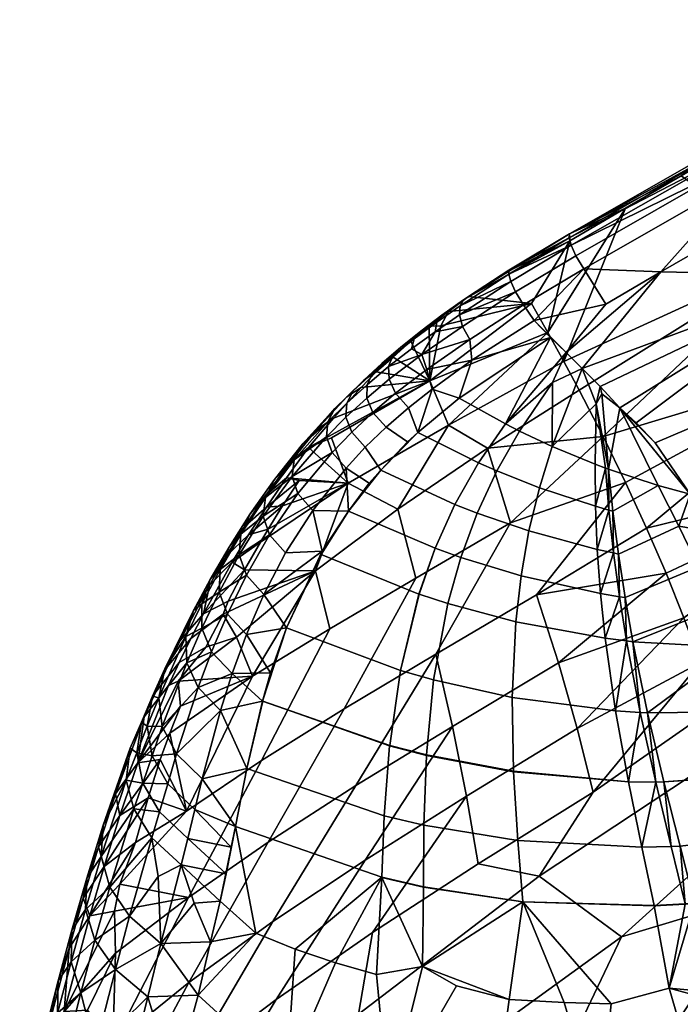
# Model space of a CAD drawing. Header units: millimetres. Extents: x -226.5 to -168.1, y -40.5 to 18.
# Tile 254 of 256: x -219.7 to -216.4, y 9.4 to 14.3. Entities that reach past the tile are written whole.
import ezdxf

# ---------------------------------------------------------------- set-up
doc = ezdxf.new("R2010")
doc.units = ezdxf.units.MM
doc.header["$MEASUREMENT"] = 0
doc.layers.add('operak', color=7, linetype='Continuous', true_color=0x000000)

msp = doc.modelspace()

# ---------------------------------------------------------------- meshes
at = {"layer": 'operak'}
mesh = msp.add_polyface(dxfattribs=at)
corners = [(-216.0462, 13.7335, 78.3847), (-215.8336, 13.1258, 76.1664), (-216.1209, 13.6877, 78.3719), (-215.5455, 14.0344, 78.4835), (-215.4362, 13.7737, 77.5296), (-215.1498, 13.9235, 77.5288), (-214.9713, 14.2977, 78.3734), (-216.121, 13.6877, 78.3719), (-214.9868, 13.5774, 76.1579), (-215.2705, 13.4295, 76.1606), (-214.862, 14.0706, 77.528), (-214.9944, 14.2951, 78.6744), (-214.9944, 14.2951, 78.6744), (-214.994, 14.3161, 78.5873), (-215.5089, 14.0311, 78.6752), (-215.4541, 14.0802, 78.5878), (-215.4581, 14.0147, 78.7463), (-214.9847, 14.2566, 78.747), (-215.4636, 13.947, 78.8031), (-214.9629, 14.2025, 78.8039), (-215.4059, 13.8922, 78.8428), (-214.927, 14.1352, 78.844), (-216.061, 13.6906, 78.7478), (-216.0382, 13.6373, 78.8041), (-216.0003, 13.5707, 78.8436), (-216.1371, 13.6487, 78.7479), (-216.1142, 13.5954, 78.8041), (-216.0762, 13.5289, 78.8436), (-216.147, 13.6866, 78.6757), (-216.1061, 13.7296, 78.5883), (-216.1371, 13.6487, 78.7479), (-216.1142, 13.5954, 78.8041), (-216.0762, 13.5289, 78.8436), (-214.9713, 14.2977, 78.3734), (-214.9713, 14.2977, 78.3734), (-215.2745, 14.1685, 78.4777), (-215.5455, 14.0344, 78.4835), (-216.0493, 13.7368, 78.4013), (-216.0462, 13.7335, 78.3847), (-216.1209, 13.6877, 78.3719), (-216.121, 13.6877, 78.3719), (-216.4046, 13.5283, 78.3717), (-214.994, 14.3161, 78.5873), (-216.9687, 13.2364, 78.5895), (-216.9597, 13.179, 78.7487), (-215.1582, 13.9028, 78.8675), (-215.4454, 13.7528, 78.8672), (-215.3781, 13.6729, 78.8705), (-214.927, 14.1352, 78.844), (-214.8046, 13.9701, 78.8712), (-215.8907, 13.4284, 78.8706), (-215.6707, 13.5177, 78.8702), (-215.092, 13.8229, 78.8708)]
mesh.append_faces([[corners[k] for k in face] for face in [(0, 1, 2, 2), (0, 3, 4, 4), (5, 4, 3, 6), (4, 1, 0, 0), (1, 7, 2, 2), (4, 5, 8, 9), (6, 10, 5, 5), (11, 12, 13, 13), (14, 11, 15, 15), (16, 17, 14, 14), (18, 19, 16, 16), (20, 21, 19, 19), (22, 16, 14, 14), (23, 18, 22, 22), (24, 20, 18, 18), (25, 22, 14, 14), (23, 22, 25, 26), (23, 26, 27, 24), (28, 14, 29, 29), (30, 25, 28, 28), (31, 26, 25, 25), (32, 27, 26, 26), (33, 34, 35, 35), (34, 36, 35, 35), (37, 38, 39, 39), (37, 39, 40, 40), (41, 29, 37, 37), (40, 41, 37, 37), (38, 37, 36, 36), (35, 42, 33, 33), (35, 13, 42, 42), (36, 29, 15, 15), (15, 13, 35, 35), (36, 37, 29, 29), (41, 43, 29, 29), (30, 44, 31, 31), (45, 21, 20, 20), (24, 46, 20, 20), (45, 46, 47, 47), (48, 21, 45, 45), (49, 48, 45, 45), (46, 24, 50, 50), (51, 47, 46, 46), (50, 51, 46, 46), (12, 42, 13, 13), (11, 13, 15, 15), (17, 11, 14, 14), (19, 17, 16, 16), (20, 19, 18, 18), (14, 15, 29, 29), (18, 16, 22, 22), (24, 18, 23, 23), (25, 14, 28, 28), (31, 25, 30, 30), (32, 26, 31, 31), (36, 15, 35, 35), (43, 28, 29, 29), (46, 45, 20, 20), (45, 47, 52, 52)]])
mesh = msp.add_polyface(dxfattribs=at)
corners = [(-215.6411, 13.0266, 78.8296), (-215.3484, 12.6892, 78.744), (-214.5235, 13.6073, 78.8359), (-216.2978, 11.8823, 78.6556), (-216.2105, 11.7269, 78.5823), (-215.0672, 12.3569, 78.6081), (-216.3594, 11.9235, 78.6726), (-216.5363, 12.1825, 78.767), (-216.633, 12.2836, 78.7967), (-216.7144, 12.36, 78.818), (-215.3781, 13.6729, 78.8705), (-215.6707, 13.5177, 78.8702), (-216.2274, 13.2066, 78.8696), (-215.9459, 13.3648, 78.8698), (-215.9459, 13.3648, 78.8698), (-216.813, 12.4664, 78.8383), (-216.9041, 12.5581, 78.853), (-216.813, 12.4664, 78.8383), (-216.5073, 13.0457, 78.8693), (-216.9848, 12.6381, 78.8622), (-216.7855, 12.8821, 78.869), (-215.8336, 13.1258, 76.1664), (-215.2705, 13.4295, 76.1606), (-215.0267, 12.879, 73.7842), (-215.5821, 12.5808, 73.7969), (-215.3674, 12.0502, 71.2868), (-214.8186, 12.3444, 71.2669), (-214.9868, 13.5774, 76.1579), (-214.7468, 13.0241, 73.7781), (-217.0769, 12.7385, 77.2176), (-216.9671, 13.2012, 78.3711), (-216.6867, 13.3661, 78.3714), (-216.9965, 12.5927, 76.6221), (-216.4046, 13.5283, 78.3717), (-216.121, 13.6877, 78.3719), (-216.9189, 12.4478, 76.0145), (-216.7985, 12.214, 75.0006), (-216.6855, 11.9825, 73.9579), (-215.4362, 13.7737, 77.5296), (-216.8335, 12.3801, 78.8249), (-217.0558, 12.1645, 78.7849), (-216.8392, 12.0751, 78.7529), (-216.7876, 12.0559, 78.7449), (-216.772, 12.0502, 78.7425), (-216.5221, 11.9682, 78.7016), (-216.7144, 12.36, 78.818), (-216.8051, 12.4293, 78.8322), (-216.813, 12.4664, 78.8383), (-216.813, 12.4664, 78.8383), (-216.9041, 12.5581, 78.853), (-216.3594, 11.9235, 78.6726), (-216.5363, 12.1825, 78.767), (-216.633, 12.2836, 78.7967), (-216.6867, 13.3661, 78.3714), (-216.9687, 13.2364, 78.5895), (-216.4046, 13.5283, 78.3717), (-216.9671, 13.2012, 78.3711), (-216.9698, 13.2163, 78.6768), (-216.147, 13.6866, 78.6757), (-216.9597, 13.179, 78.7487), (-216.1371, 13.6487, 78.7479), (-216.8964, 13.0604, 78.8435), (-216.0762, 13.5289, 78.8436), (-216.1142, 13.5954, 78.8041), (-216.936, 13.1263, 78.8044), (-215.8907, 13.4284, 78.8706), (-216.0762, 13.5289, 78.8436), (-216.5073, 13.0457, 78.8693), (-216.0003, 13.5707, 78.8436), (-217.1469, 12.7994, 78.8655), (-216.7855, 12.8821, 78.869), (-215.9459, 13.3648, 78.8698), (-215.6707, 13.5177, 78.8702), (-215.9459, 13.3648, 78.8698), (-216.2274, 13.2066, 78.8696)]
mesh.append_faces([[corners[k] for k in face] for face in [(0, 1, 2, 2), (3, 4, 5, 1), (6, 3, 1, 1), (7, 6, 1, 1), (1, 0, 8, 7), (0, 9, 8, 8), (10, 0, 2, 2), (11, 0, 10, 10), (12, 0, 13, 13), (14, 13, 0, 0), (0, 11, 14, 14), (15, 9, 0, 0), (16, 17, 0, 0), (18, 19, 16, 16), (15, 0, 17, 17), (20, 19, 18, 18), (16, 0, 18, 18), (18, 0, 12, 12), (21, 22, 23, 24), (25, 24, 23, 26), (22, 27, 28, 23), (29, 30, 31, 31), (21, 32, 31, 33), (32, 29, 31, 31), (33, 34, 21, 21), (21, 35, 32, 32), (21, 36, 35, 35), (37, 36, 24, 24), (21, 24, 36, 36), (21, 38, 22, 22), (39, 40, 41, 41), (42, 39, 41, 41), (43, 44, 45, 45), (46, 39, 43, 43), (39, 46, 47, 47), (46, 45, 48, 48), (46, 48, 47, 47), (39, 47, 49, 49), (50, 51, 45, 45), (45, 51, 52, 52), (53, 54, 55, 55), (56, 54, 53, 53), (54, 57, 58, 58), (59, 60, 57, 57), (61, 62, 63, 64), (62, 65, 66, 66), (62, 61, 67, 67), (68, 66, 65, 65), (61, 69, 70, 70), (71, 72, 65, 65), (73, 71, 65, 65), (65, 74, 73, 73), (70, 67, 61, 61), (74, 65, 62, 62), (43, 45, 46, 46), (60, 58, 57, 57), (59, 64, 63, 63), (62, 67, 74, 74)]])
mesh = msp.add_polyface(dxfattribs=at)
corners = [(-217.5791, 12.8452, 78.452), (-217.4777, 12.9209, 78.4735), (-217.1601, 12.8854, 77.8006), (-217.6171, 12.772, 78.2986), (-217.6729, 12.4952, 77.624), (-217.0769, 12.7385, 77.2176), (-217.579, 12.2725, 76.7783), (-216.9965, 12.5927, 76.6221), (-216.9189, 12.4478, 76.0145), (-217.3819, 12.1568, 76.0145), (-217.834, 11.8491, 76.0145), (-216.7985, 12.214, 75.0006), (-217.3819, 12.1568, 76.0145), (-216.9189, 12.4478, 76.0145), (-217.2651, 11.7793, 74.5187), (-217.1601, 12.8854, 77.8006), (-217.4777, 12.9209, 78.4735), (-216.9671, 13.2012, 78.3711), (-217.0769, 12.7385, 77.2176), (-217.5247, 12.4087, 78.8461), (-217.7332, 12.2356, 78.7978), (-217.4266, 12.0819, 78.7602), (-217.2907, 12.2781, 78.8177), (-217.3351, 12.0415, 78.7479), (-217.2205, 12.2423, 78.8077), (-217.1201, 11.9562, 78.7184), (-217.0558, 12.1645, 78.7849), (-217.0638, 12.7142, 78.8681), (-217.1469, 12.7994, 78.8655), (-216.9848, 12.6381, 78.8622), (-216.7855, 12.8821, 78.869), (-217.0544, 12.4873, 78.8487), (-216.9041, 12.5581, 78.853), (-216.8335, 12.3801, 78.8249), (-217.688, 12.5532, 78.8258), (-217.4615, 12.5999, 78.866), (-217.4707, 12.7031, 78.8437), (-217.7123, 12.6282, 78.784), (-217.6464, 12.7428, 78.7317), (-217.5078, 12.7697, 78.8032), (-217.5233, 12.8274, 78.7444), (-217.5205, 12.8731, 78.6685), (-217.6376, 12.7914, 78.6529), (-217.5031, 12.9038, 78.577), (-217.6126, 12.8261, 78.5585), (-217.4777, 12.9209, 78.4735), (-217.5791, 12.8452, 78.452), (-217.6767, 12.7707, 78.4242), (-217.7182, 12.7464, 78.5319), (-217.5247, 12.4087, 78.8461), (-217.0638, 12.7142, 78.8681), (-217.1469, 12.7994, 78.8655), (-217.2005, 12.8787, 78.8433), (-217.2407, 12.9444, 78.8044), (-217.2647, 12.9968, 78.7488), (-217.2749, 13.034, 78.6771), (-217.2632, 13.0544, 78.4874), (-217.2736, 13.0538, 78.5897), (-217.6171, 12.772, 78.2986), (-217.4777, 12.9209, 78.4735), (-217.2632, 13.0544, 78.4874), (-216.9671, 13.2012, 78.3711), (-217.2736, 13.0538, 78.5897), (-216.9687, 13.2364, 78.5895), (-216.9698, 13.2163, 78.6768), (-217.2749, 13.034, 78.6771), (-216.9597, 13.179, 78.7487), (-217.2647, 12.9968, 78.7488), (-216.936, 13.1263, 78.8044), (-217.2407, 12.9444, 78.8044), (-217.2005, 12.8787, 78.8433), (-216.8964, 13.0604, 78.8435), (-217.1469, 12.7994, 78.8655), (-217.6609, 12.454, 78.8414), (-217.5247, 12.4087, 78.8461)]
mesh.append_faces([[corners[k] for k in face] for face in [(0, 1, 2, 2), (2, 3, 0, 0), (4, 3, 2, 2), (5, 4, 2, 2), (4, 5, 6, 6), (7, 8, 9, 6), (10, 6, 9, 9), (11, 12, 13, 13), (11, 14, 12, 12), (15, 16, 17, 17), (18, 15, 17, 17), (19, 20, 21, 22), (22, 21, 23, 24), (23, 25, 26, 24), (19, 22, 27, 27), (28, 27, 29, 29), (30, 28, 29, 29), (31, 22, 24, 24), (24, 26, 31, 31), (31, 26, 32, 32), (33, 32, 26, 26), (32, 29, 31, 31), (29, 22, 31, 31), (34, 35, 36, 36), (37, 34, 36, 36), (38, 37, 39, 39), (40, 41, 42, 38), (41, 43, 44, 42), (43, 45, 46, 44), (44, 46, 47, 48), (35, 49, 50, 50), (35, 50, 51, 51), (35, 51, 52, 36), (39, 36, 52, 53), (54, 40, 53, 53), (55, 41, 54, 54), (56, 45, 57, 57), (57, 43, 55, 55), (58, 47, 46, 46), (59, 60, 61, 61), (62, 63, 60, 60), (64, 63, 62, 62), (65, 66, 64, 64), (67, 66, 65, 65), (61, 60, 63, 63), (68, 66, 67, 69), (69, 70, 71, 68), (72, 71, 70, 70), (5, 7, 6, 6), (22, 29, 27, 27), (37, 36, 39, 39), (38, 39, 40, 40), (73, 35, 34, 34), (74, 35, 73, 73), (40, 39, 53, 53), (41, 40, 54, 54), (45, 43, 57, 57), (43, 41, 55, 55), (64, 62, 65, 65)]])
mesh = msp.add_polyface(dxfattribs=at)
corners = [(-218.0837, 11.9789, 76.9751), (-218.1692, 12.2081, 77.8332), (-217.6729, 12.4952, 77.624), (-217.579, 12.2725, 76.7783), (-218.2847, 12.1592, 77.961), (-218.1585, 12.3067, 78.1035), (-218.0182, 12.4612, 78.2332), (-217.9426, 12.5416, 78.2924), (-218.2847, 12.1592, 77.961), (-217.8574, 12.6151, 78.3415), (-217.7684, 12.6949, 78.3863), (-217.6767, 12.7707, 78.4242), (-217.6171, 12.772, 78.2986), (-217.7332, 12.2356, 78.7978), (-217.9203, 12.0452, 78.7164), (-217.5458, 11.8727, 78.672), (-217.4266, 12.0819, 78.7602), (-217.6464, 12.7428, 78.7317), (-217.6376, 12.7914, 78.6529), (-217.7508, 12.7078, 78.6293), (-217.7657, 12.6562, 78.711), (-217.6126, 12.8261, 78.5585), (-217.7182, 12.7464, 78.5319), (-217.7801, 12.36, 78.8171), (-217.6609, 12.454, 78.8414), (-217.688, 12.5532, 78.8258), (-217.8453, 12.4331, 78.794), (-217.7123, 12.6282, 78.784), (-217.8771, 12.5032, 78.7481), (-217.8802, 12.5672, 78.6817), (-217.8593, 12.6221, 78.5973), (-217.8192, 12.665, 78.4972), (-217.6767, 12.7707, 78.4242), (-217.7684, 12.6949, 78.3863), (-217.8928, 12.262, 78.783), (-217.9593, 12.3365, 78.7592), (-217.9897, 12.4088, 78.7118), (-217.989, 12.4759, 78.6436), (-217.9625, 12.5346, 78.557), (-217.9153, 12.5821, 78.4549), (-217.8574, 12.6151, 78.3415), (-217.998, 12.1603, 78.7386), (-218.0661, 12.2369, 78.7143), (-218.0954, 12.312, 78.6661), (-218.0915, 12.3826, 78.5967), (-218.0598, 12.4457, 78.5088), (-218.006, 12.4984, 78.4053), (-217.9426, 12.5416, 78.2924), (-218.095, 12.0559, 78.6842), (-218.165, 12.1348, 78.6598), (-218.1937, 12.2132, 78.6113), (-218.1871, 12.2879, 78.5414), (-218.151, 12.356, 78.4531), (-218.0913, 12.4142, 78.349), (-218.0182, 12.4612, 78.2332), (-218.3672, 12.013, 78.4774), (-218.3379, 11.927, 78.5247), (-218.3573, 12.0971, 78.4089), (-218.3147, 12.1759, 78.3221), (-218.2457, 12.2462, 78.2193), (-218.1585, 12.3067, 78.1035), (-218.3807, 12.0808, 78.0711), (-218.4558, 11.9981, 78.17), (-218.2847, 12.1592, 77.961), (-218.3961, 12.0064, 77.8016), (-218.4993, 11.9195, 77.9091), (-217.5247, 12.4087, 78.8461), (-217.7332, 12.2356, 78.7978), (-217.785, 12.1882, 78.7805), (-217.9203, 12.0452, 78.7164), (-217.9778, 11.9795, 78.6815), (-217.785, 12.1882, 78.7805)]
mesh.append_faces([[corners[k] for k in face] for face in [(0, 1, 2, 3), (4, 5, 2, 2), (6, 7, 2, 2), (6, 2, 5, 5), (1, 4, 2, 2), (1, 0, 8, 8), (2, 9, 10, 10), (7, 9, 2, 2), (11, 2, 10, 10), (11, 12, 2, 2), (13, 14, 15, 16), (17, 18, 19, 20), (18, 21, 22, 19), (23, 24, 25, 26), (25, 27, 28, 26), (29, 28, 27, 27), (20, 19, 30, 29), (19, 22, 31, 30), (22, 32, 33, 31), (34, 23, 26, 35), (26, 28, 36, 35), (28, 29, 37, 36), (29, 30, 38, 37), (30, 31, 39, 38), (31, 33, 40, 39), (41, 34, 35, 42), (35, 36, 43, 42), (36, 37, 44, 43), (37, 38, 45, 44), (38, 39, 46, 45), (39, 40, 47, 46), (48, 41, 42, 49), (42, 43, 50, 49), (43, 44, 51, 50), (44, 45, 52, 51), (45, 46, 53, 52), (46, 47, 54, 53), (55, 56, 49, 49), (57, 55, 50, 50), (58, 57, 51, 51), (59, 58, 52, 52), (53, 54, 60, 59), (58, 59, 61, 62), (59, 60, 63, 61), (61, 63, 64, 65), (66, 24, 67, 67), (23, 34, 68, 67), (34, 41, 69, 68), (41, 48, 70, 69), (14, 13, 71, 71), (20, 27, 17, 17), (29, 27, 20, 20), (55, 49, 50, 50), (57, 50, 51, 51), (58, 51, 52, 52), (59, 52, 53, 53), (62, 57, 58, 58), (24, 23, 67, 67)]])
mesh = msp.add_polyface(dxfattribs=at)
corners = [(-216.3913, 11.2998, 70.6769), (-217.0247, 11.0731, 71.3662), (-216.4818, 11.5257, 71.7942), (-216.9299, 10.7421, 69.7973), (-216.2329, 10.8523, 68.3817), (-216.8493, 10.4215, 68.2299), (-216.3083, 11.0754, 69.5388), (-215.0672, 12.3569, 78.6081), (-216.2105, 11.7269, 78.5823), (-216.0001, 11.6198, 78.5009), (-215.5821, 12.5808, 73.7969), (-216.5799, 11.7532, 72.8885), (-216.6855, 11.9825, 73.9579), (-215.3674, 12.0502, 71.2868), (-216.3913, 11.2998, 70.6769), (-216.4818, 11.5257, 71.7942), (-215.1901, 11.5316, 68.66), (-216.2329, 10.8523, 68.3817), (-216.3083, 11.0754, 69.5388), (-216.6812, 11.184, 78.2861), (-216.7885, 11.1976, 78.2976), (-216.736, 10.8313, 77.9987), (-216.6486, 11.1804, 78.2826), (-216.6812, 11.184, 78.2861), (-216.612, 10.8231, 77.9892), (-216.13, 11.1506, 78.2247), (-216.5744, 10.8212, 77.9863), (-216.1138, 11.1505, 78.2229), (-215.9695, 10.8278, 77.938), (-216.7169, 11.407, 78.4385), (-216.8121, 11.4231, 78.4504), (-216.7885, 11.1976, 78.2976), (-216.6812, 11.184, 78.2861), (-216.7169, 11.407, 78.4385), (-216.688, 11.4025, 78.4349), (-216.2195, 11.3534, 78.3754), (-216.3185, 11.5572, 78.5068), (-216.6486, 11.1804, 78.2826), (-216.7464, 11.6276, 78.5658), (-216.8283, 11.6456, 78.5772), (-216.7216, 11.6224, 78.5623), (-216.7464, 11.6276, 78.5658), (-216.4176, 11.7624, 78.6147), (-216.7698, 11.8442, 78.6676), (-216.8371, 11.8632, 78.6777), (-216.7494, 11.8386, 78.6646), (-216.7698, 11.8442, 78.6676), (-216.5221, 11.9682, 78.7016), (-216.7876, 12.0559, 78.7449), (-216.8392, 12.0751, 78.7529), (-216.772, 12.0502, 78.7425), (-216.7876, 12.0559, 78.7449), (-216.067, 11.5355, 78.4654), (-216.0001, 11.6198, 78.5009), (-216.2105, 11.7269, 78.5823), (-215.596, 11.1747, 78.161), (-215.9276, 11.3456, 78.3343), (-216.1138, 11.1505, 78.2229), (-215.7735, 11.3436, 78.3141), (-215.9156, 11.5283, 78.4412), (-215.4753, 11.0374, 78.0287), (-216.8335, 12.3801, 78.8249), (-216.3594, 11.9235, 78.6726), (-216.2978, 11.8823, 78.6556), (-216.7144, 12.36, 78.818), (-216.6855, 11.9825, 73.9579), (-216.5799, 11.7532, 72.8885), (-217.1351, 11.4166, 72.9347), (-216.612, 10.8231, 77.9892), (-216.6812, 11.184, 78.2861), (-216.13, 11.1506, 78.2247)]
mesh.append_faces([[corners[k] for k in face] for face in [(0, 1, 2, 2), (1, 0, 3, 3), (4, 5, 6, 6), (7, 8, 9, 9), (10, 11, 12, 12), (13, 14, 15, 15), (15, 11, 13, 13), (10, 13, 11, 11), (16, 17, 18, 18), (13, 16, 18, 18), (19, 20, 21, 21), (22, 23, 24, 24), (25, 22, 26, 26), (27, 25, 28, 28), (29, 30, 31, 31), (32, 33, 29, 29), (34, 33, 32, 32), (35, 36, 34, 37), (38, 39, 30, 30), (38, 29, 33, 33), (40, 41, 33, 33), (36, 42, 40, 34), (43, 44, 39, 39), (45, 46, 41, 41), (42, 47, 45, 40), (48, 49, 44, 44), (50, 51, 46, 46), (47, 50, 45, 45), (36, 35, 52, 52), (52, 53, 54, 36), (27, 55, 56, 56), (56, 52, 35, 57), (56, 58, 59, 59), (27, 28, 60, 55), (52, 59, 53, 53), (61, 51, 50, 50), (47, 42, 62, 62), (54, 63, 62, 62), (62, 64, 47, 47), (65, 66, 67, 67), (2, 67, 66, 66), (0, 6, 3, 3), (13, 18, 14, 14), (19, 21, 68, 68), (22, 24, 26, 26), (25, 26, 28, 28), (29, 31, 69, 69), (34, 32, 37, 37), (35, 37, 70, 70), (35, 70, 57, 57), (38, 30, 29, 29), (40, 33, 34, 34), (43, 39, 38, 38), (45, 41, 40, 40), (48, 44, 43, 43), (50, 46, 45, 45), (54, 42, 36, 36), (56, 59, 52, 52), (42, 54, 62, 62)]])
mesh = msp.add_polyface(dxfattribs=at)
corners = [(-218.3961, 12.0064, 77.8016), (-218.0837, 11.9789, 76.9751), (-218.3309, 11.9926, 77.587), (-218.2847, 12.1592, 77.961), (-218.4152, 11.8647, 77.4178), (-218.5267, 11.6829, 77.1603), (-218.4885, 11.7468, 77.2532), (-217.579, 12.2725, 76.7783), (-217.834, 11.8491, 76.0145), (-218.2495, 11.5376, 76.0145), (-218.6075, 11.5434, 76.9566), (-217.7433, 11.4999, 74.6666), (-217.2651, 11.7793, 74.5187), (-217.6427, 11.1169, 73.0883), (-218.1039, 10.8412, 73.3115), (-216.6855, 11.9825, 73.9579), (-217.1351, 11.4166, 72.9347), (-217.5589, 10.753, 71.5257), (-217.0247, 11.0731, 71.3662), (-218.5672, 11.0072, 75.1551), (-218.6474, 11.2037, 76.0145), (-218.2495, 11.5376, 76.0145), (-218.1762, 11.2454, 74.8844), (-217.834, 11.8491, 76.0145), (-217.3819, 12.1568, 76.0145), (-216.4818, 11.5257, 71.7942), (-216.7985, 12.214, 75.0006), (-218.3949, 11.2499, 78.117), (-217.8211, 11.0359, 78.0791), (-217.7278, 11.4204, 78.3949), (-218.2213, 11.6199, 78.441), (-217.7272, 11.4202, 78.3948), (-217.6536, 10.988, 78.0667), (-217.5823, 11.373, 78.3801), (-217.2577, 10.8992, 78.0378), (-217.2397, 11.2807, 78.3451), (-217.7278, 11.4204, 78.3949), (-217.7272, 11.4202, 78.3948), (-217.5823, 11.373, 78.3801), (-217.2397, 11.2807, 78.3451), (-216.7885, 11.1976, 78.2976), (-218.0835, 11.8385, 78.5973), (-218.2213, 11.6199, 78.441), (-217.6461, 11.6512, 78.55), (-217.517, 11.6052, 78.535), (-217.2128, 11.5127, 78.4991), (-216.7885, 11.1976, 78.2976), (-216.8121, 11.4231, 78.4504), (-217.9203, 12.0452, 78.7164), (-217.5458, 11.8727, 78.672), (-217.4345, 11.8288, 78.6577), (-217.1728, 11.7386, 78.6237), (-216.8283, 11.6456, 78.5772), (-217.4266, 12.0819, 78.7602), (-217.3351, 12.0415, 78.7479), (-217.1201, 11.9562, 78.7184), (-216.8371, 11.8632, 78.6777), (-216.8392, 12.0751, 78.7529), (-217.0558, 12.1645, 78.7849), (-218.2162, 11.6369, 78.4638), (-217.9778, 11.9795, 78.6815), (-218.095, 12.0559, 78.6842), (-218.165, 12.1348, 78.6598), (-218.3379, 11.927, 78.5247), (-218.2632, 11.8424, 78.5485), (-218.4802, 11.7192, 78.3613), (-218.3995, 11.6285, 78.3833), (-218.5121, 11.8136, 78.3171), (-218.4558, 11.9981, 78.17), (-218.5018, 11.9078, 78.2526), (-218.3573, 12.0971, 78.4089), (-218.0835, 11.8385, 78.5973), (-217.9778, 11.9795, 78.6815), (-218.2162, 11.6369, 78.4638), (-218.496, 11.8588, 77.6335), (-218.3961, 12.0064, 77.8016), (-218.3309, 11.9926, 77.587), (-218.4152, 11.8647, 77.4178), (-218.5088, 11.4188, 78.1962), (-218.3672, 12.013, 78.4774), (-218.5088, 11.4188, 78.1962)]
mesh.append_faces([[corners[k] for k in face] for face in [(0, 1, 2, 2), (3, 1, 0, 0), (1, 4, 2, 2), (1, 5, 6, 6), (7, 8, 1, 1), (9, 10, 5, 1), (6, 4, 1, 1), (1, 8, 9, 9), (11, 12, 13, 14), (12, 15, 16, 13), (17, 13, 16, 18), (19, 20, 21, 21), (22, 19, 21, 21), (12, 11, 23, 24), (11, 22, 21, 23), (25, 18, 16, 16), (26, 15, 12, 12), (27, 28, 29, 30), (31, 29, 28, 28), (28, 32, 33, 31), (32, 34, 35, 33), (36, 30, 29, 29), (37, 36, 31, 31), (38, 37, 33, 33), (39, 38, 33, 33), (39, 35, 40, 40), (41, 42, 36, 43), (37, 38, 44, 43), (38, 39, 45, 44), (39, 46, 47, 45), (48, 41, 43, 49), (43, 44, 50, 49), (44, 45, 51, 50), (45, 47, 52, 51), (53, 49, 50, 54), (50, 51, 55, 54), (51, 52, 56, 55), (55, 56, 57, 58), (30, 59, 27, 27), (59, 42, 41, 41), (60, 41, 48, 48), (61, 62, 63, 64), (64, 63, 65, 66), (67, 65, 63, 63), (68, 69, 70, 70), (61, 71, 72, 72), (64, 73, 71, 71), (64, 71, 61, 61), (73, 64, 66, 66), (74, 75, 76, 76), (74, 76, 77, 77), (36, 29, 31, 31), (37, 31, 33, 33), (39, 33, 35, 35), (43, 36, 37, 37), (59, 78, 27, 27), (67, 63, 79, 79), (69, 79, 70, 70), (80, 73, 66, 66)]])
mesh = msp.add_polyface(dxfattribs=at)
corners = [(-218.69, 11.3846, 76.6985), (-218.2495, 11.5376, 76.0145), (-218.715, 11.3191, 76.5626), (-218.6075, 11.5434, 76.9566), (-218.9408, 10.9807, 76.1829), (-218.8027, 11.153, 76.3049), (-218.6474, 11.2037, 76.0145), (-218.3949, 11.2499, 78.117), (-218.5968, 11.2158, 77.9926), (-218.4757, 11.0233, 77.883), (-218.5018, 11.9078, 78.2526), (-218.5121, 11.8136, 78.3171), (-218.3672, 12.013, 78.4774), (-218.3995, 11.6285, 78.3833), (-218.4802, 11.7192, 78.3613), (-218.5968, 11.5156, 78.1766), (-218.5088, 11.4188, 78.1962), (-218.6332, 11.6185, 78.1371), (-218.6247, 11.7229, 78.0785), (-218.578, 11.8246, 78.0021), (-218.4558, 11.9981, 78.17), (-218.3807, 12.0808, 78.0711), (-218.4993, 11.9195, 77.9091), (-218.693, 11.3186, 77.9759), (-218.5968, 11.2158, 77.9926), (-218.7352, 11.4297, 77.9422), (-218.7304, 11.5438, 77.8911), (-218.6848, 11.6565, 77.8225), (-218.6046, 11.763, 77.7366), (-218.3961, 12.0064, 77.8016), (-218.496, 11.8588, 77.6335), (-218.7733, 11.1293, 77.7627), (-218.6695, 11.0199, 77.7747), (-218.8223, 11.2481, 77.7359), (-218.8224, 11.3713, 77.6933), (-218.7793, 11.494, 77.6336), (-218.6989, 11.6113, 77.5559), (-218.587, 11.7183, 77.4589), (-218.9033, 11.2058, 77.4871), (-218.8976, 11.0744, 77.5203), (-218.8637, 11.3375, 77.4374), (-218.7841, 11.4646, 77.3685), (-218.6696, 11.5819, 77.2781), (-219.0082, 11.043, 77.0271), (-219.0394, 10.8968, 77.0549), (-218.9317, 11.1861, 76.978), (-218.8143, 11.3211, 76.9019), (-218.8776, 11.1966, 76.7078), (-218.9958, 11.0546, 76.776), (-218.3949, 11.2499, 78.117), (-218.4152, 11.8647, 77.4178), (-218.5267, 11.6829, 77.1603), (-218.6075, 11.5434, 76.9566), (-218.4885, 11.7468, 77.2532), (-218.69, 11.3846, 76.6985), (-218.715, 11.3191, 76.5626), (-218.9357, 11.076, 76.5104), (-218.8027, 11.153, 76.3049)]
mesh.append_faces([[corners[k] for k in face] for face in [(0, 1, 2, 2), (1, 0, 3, 3), (4, 5, 6, 6), (6, 5, 2, 2), (1, 6, 2, 2), (7, 8, 9, 9), (10, 11, 12, 12), (13, 14, 15, 16), (17, 15, 14, 14), (18, 17, 11, 11), (19, 18, 10, 10), (20, 21, 22, 19), (16, 15, 23, 24), (25, 23, 15, 15), (26, 25, 17, 17), (27, 26, 18, 18), (19, 22, 28, 27), (22, 29, 30, 28), (24, 23, 31, 32), (33, 31, 23, 23), (34, 33, 25, 25), (35, 34, 26, 26), (27, 28, 36, 35), (28, 30, 37, 36), (38, 39, 33, 33), (40, 38, 34, 34), (35, 36, 41, 40), (36, 37, 42, 41), (43, 44, 38, 38), (45, 43, 40, 40), (46, 45, 41, 41), (45, 46, 47, 48), (49, 16, 24, 24), (50, 37, 30, 30), (42, 51, 52, 52), (37, 50, 53, 53), (46, 52, 54, 54), (42, 37, 53, 51), (47, 46, 54, 55), (56, 47, 55, 57), (17, 14, 11, 11), (18, 11, 10, 10), (19, 10, 20, 20), (25, 15, 17, 17), (26, 17, 18, 18), (27, 18, 19, 19), (33, 23, 25, 25), (34, 25, 26, 26), (35, 26, 27, 27), (39, 31, 33, 33), (38, 33, 34, 34), (40, 34, 35, 35), (44, 39, 38, 38), (43, 38, 40, 40), (45, 40, 41, 41), (46, 41, 42, 42), (48, 43, 45, 45), (42, 52, 46, 46)]])
mesh = msp.add_polyface(dxfattribs=at)
corners = [(-218.5672, 11.0072, 75.1551), (-218.1762, 11.2454, 74.8844), (-218.5219, 10.5807, 73.5874), (-218.8997, 10.3268, 73.899), (-217.7433, 11.4999, 74.6666), (-218.1039, 10.8412, 73.3115), (-218.4884, 10.1704, 72.0353), (-218.8898, 9.8911, 72.3517), (-217.6427, 11.1169, 73.0883), (-218.0458, 10.4549, 71.7543), (-217.5589, 10.753, 71.5257), (-217.9989, 10.0797, 70.1969), (-218.4643, 9.7695, 70.4828), (-217.4884, 10.4012, 69.9628), (-217.0247, 11.0731, 71.3662), (-216.9299, 10.7421, 69.7973), (-217.4295, 10.0597, 68.4015), (-216.8493, 10.4215, 68.2299), (-218.9301, 10.8552, 75.7488), (-218.9408, 10.9807, 76.1829), (-218.9836, 10.7189, 75.4804), (-218.6474, 11.2037, 76.0145), (-218.6522, 10.248, 76.8564), (-217.915, 9.9926, 76.855), (-217.9023, 10.3027, 77.2833), (-218.5955, 10.5418, 77.2948), (-217.8762, 10.6548, 77.6985), (-218.5152, 10.881, 77.7236), (-217.8754, 10.6546, 77.6985), (-217.7024, 10.2553, 77.2795), (-217.6899, 10.6072, 77.6905), (-217.2287, 10.1775, 77.2707), (-217.2505, 10.5243, 77.6715), (-216.6042, 10.1448, 77.2587), (-216.6715, 10.4745, 77.6458), (-217.8762, 10.6548, 77.6985), (-217.8754, 10.6546, 77.6985), (-217.2505, 10.5243, 77.6715), (-217.8751, 10.6573, 77.7015), (-218.5161, 10.8809, 77.7254), (-218.5152, 10.881, 77.7236), (-217.6898, 10.6098, 77.6933), (-217.2506, 10.5268, 77.6742), (-217.6899, 10.6072, 77.6905), (-216.6715, 10.4745, 77.6458), (-217.8211, 11.0359, 78.0791), (-218.3949, 11.2499, 78.117), (-217.6536, 10.988, 78.0667), (-217.2577, 10.8992, 78.0378), (-216.736, 10.8313, 77.9987), (-216.7885, 11.1976, 78.2976), (-217.2397, 11.2807, 78.3451), (-218.8411, 10.9486, 77.5394), (-218.7287, 10.8333, 77.5469), (-218.6695, 11.0199, 77.7747), (-218.8976, 11.0744, 77.5203), (-218.7733, 11.1293, 77.7627), (-218.9496, 10.6151, 77.0684), (-218.8204, 10.4896, 77.0652), (-219.0213, 10.7525, 77.0668), (-218.9944, 10.4636, 76.8227), (-218.8577, 10.3337, 76.8133), (-219.0351, 10.3226, 76.5715), (-218.8922, 10.189, 76.5552), (-218.5161, 10.8809, 77.7254), (-218.4757, 11.0233, 77.883), (-218.6522, 10.248, 76.8564), (-218.5955, 10.5418, 77.2948), (-218.5968, 11.2158, 77.9926), (-218.6739, 10.1444, 76.6802), (-218.8027, 11.153, 76.3049), (-218.9408, 10.9807, 76.1829), (-218.9907, 10.9589, 76.3146), (-218.9357, 11.076, 76.5104), (-218.4757, 11.0233, 77.883)]
mesh.append_faces([[corners[k] for k in face] for face in [(0, 1, 2, 3), (1, 4, 5, 2), (2, 5, 6, 7), (5, 8, 9, 6), (10, 9, 8, 8), (9, 10, 11, 12), (13, 11, 10, 10), (13, 10, 14, 15), (16, 13, 15, 17), (0, 18, 19, 19), (0, 20, 18, 18), (21, 0, 19, 19), (3, 20, 0, 0), (22, 23, 24, 25), (25, 24, 26, 27), (28, 26, 24, 24), (24, 29, 30, 28), (29, 31, 32, 30), (31, 33, 34, 32), (35, 27, 26, 26), (36, 35, 26, 26), (36, 28, 30, 30), (37, 30, 32, 32), (37, 32, 34, 34), (38, 39, 40, 40), (41, 38, 36, 36), (42, 41, 43, 43), (44, 42, 37, 37), (39, 38, 45, 46), (38, 41, 47, 45), (41, 42, 48, 47), (42, 44, 49, 48), (48, 49, 50, 51), (27, 39, 25, 25), (52, 53, 54, 54), (55, 52, 56, 56), (57, 58, 53, 53), (59, 57, 52, 52), (58, 57, 60, 61), (61, 60, 62, 63), (54, 64, 65, 65), (58, 66, 67, 67), (53, 67, 64, 64), (68, 54, 65, 65), (53, 64, 54, 54), (67, 53, 58, 58), (66, 58, 61, 61), (61, 69, 66, 66), (69, 61, 63, 63), (70, 71, 72, 73), (36, 26, 28, 28), (38, 40, 35, 35), (38, 35, 36, 36), (41, 36, 43, 43), (42, 43, 37, 37), (46, 74, 39, 39), (52, 54, 56, 56), (57, 53, 52, 52), (59, 52, 55, 55)]])
mesh = msp.add_polyface(dxfattribs=at)
corners = [(-218.8997, 10.3268, 73.899), (-219.1572, 10.1687, 74.2494), (-219.092, 10.393, 74.7723), (-219.0329, 10.5859, 75.2092), (-218.9836, 10.7189, 75.4804), (-219.2362, 9.9583, 73.8305), (-219.0394, 10.8968, 77.0549), (-219.0213, 10.7525, 77.0668), (-218.8976, 11.0744, 77.5203), (-219.073, 10.6053, 76.8308), (-218.9944, 10.4636, 76.8227), (-218.9496, 10.6151, 77.0684), (-219.097, 10.7542, 76.8305), (-219.0702, 10.9055, 76.8146), (-218.9958, 11.0546, 76.776), (-219.0082, 11.043, 77.0271), (-219.1198, 10.4677, 76.5899), (-219.0351, 10.3226, 76.5715), (-219.1493, 10.6198, 76.6016), (-219.1265, 10.7747, 76.598), (-219.0543, 10.9282, 76.5705), (-218.8776, 11.1966, 76.7078), (-218.9357, 11.076, 76.5104), (-218.8922, 10.189, 76.5552), (-219.074, 10.191, 76.3143), (-218.9256, 10.055, 76.2918), (-219.1651, 10.338, 76.3431), (-219.2044, 10.4818, 76.3503), (-219.1836, 10.6438, 76.3736), (-219.1131, 10.8011, 76.3623), (-218.9907, 10.9589, 76.3146), (-219.043, 9.9959, 76.0407), (-219.3433, 10.1466, 75.0722), (-219.2566, 10.4132, 75.6154), (-219.2349, 10.3037, 75.03), (-219.4209, 9.8881, 74.5243), (-219.3152, 10.0478, 74.4813), (-219.4019, 9.9876, 75.0748), (-219.3192, 10.2551, 75.6187), (-219.144, 10.5688, 75.5731), (-218.9301, 10.8552, 75.7488), (-218.9836, 10.7189, 75.4804), (-219.092, 10.393, 74.7723), (-219.0329, 10.5859, 75.2092), (-218.9907, 10.9589, 76.3146), (-218.9408, 10.9807, 76.1829), (-219.1131, 10.8011, 76.3623), (-219.1836, 10.6438, 76.3736), (-219.2044, 10.4818, 76.3503), (-219.1572, 10.1687, 74.2494), (-219.3298, 10.0974, 75.5947), (-219.1651, 10.338, 76.3431), (-219.2863, 9.9429, 75.5545), (-219.074, 10.191, 76.3143), (-219.1865, 9.7958, 75.5123), (-219.043, 9.9959, 76.0407)]
mesh.append_faces([[corners[k] for k in face] for face in [(0, 1, 2, 2), (3, 0, 2, 2), (3, 4, 0, 0), (0, 5, 1, 1), (6, 7, 8, 8), (9, 10, 11, 11), (12, 9, 7, 7), (13, 12, 6, 6), (14, 13, 15, 15), (16, 17, 10, 10), (18, 16, 9, 9), (19, 18, 12, 12), (20, 19, 13, 13), (14, 21, 22, 20), (23, 17, 24, 25), (26, 24, 17, 17), (27, 26, 16, 16), (28, 27, 18, 18), (29, 28, 19, 19), (20, 22, 30, 29), (24, 31, 25, 25), (32, 33, 34, 34), (35, 32, 36, 36), (37, 38, 32, 32), (39, 40, 41, 41), (42, 34, 43, 43), (41, 43, 39, 39), (39, 44, 45, 45), (43, 34, 39, 39), (44, 39, 46, 46), (45, 40, 39, 39), (46, 33, 47, 47), (47, 38, 48, 48), (34, 42, 36, 36), (49, 36, 42, 42), (48, 50, 51, 51), (51, 52, 53, 53), (53, 54, 55, 55), (9, 11, 7, 7), (12, 7, 6, 6), (13, 6, 15, 15), (16, 10, 9, 9), (18, 9, 12, 12), (19, 12, 13, 13), (20, 13, 14, 14), (26, 17, 16, 16), (27, 16, 18, 18), (28, 18, 19, 19), (29, 19, 20, 20), (33, 39, 34, 34), (32, 34, 36, 36), (38, 33, 32, 32), (37, 32, 35, 35), (50, 38, 37, 37), (39, 33, 46, 46), (33, 38, 47, 47), (38, 50, 48, 48), (50, 52, 51, 51), (52, 54, 53, 53)]])
mesh = msp.add_polyface(dxfattribs=at)
corners = [(-216.1651, 10.6301, 67.2077), (-216.0707, 10.2677, 65.2526), (-216.7055, 9.692, 64.5137), (-217.1212, 9.9984, 67.2077), (-215.9971, 9.9065, 63.2658), (-216.6235, 8.9661, 60.6908), (-217.2724, 8.5044, 60.8901), (-215.9444, 9.5454, 61.2561), (-216.2496, 8.9072, 58.9893), (-215.9129, 9.1835, 59.2319), (-216.5995, 8.6671, 59.0656), (-216.238, 8.6731, 57.6866), (-216.8493, 10.4215, 68.2299), (-216.2329, 10.8523, 68.3817), (-216.1651, 10.6301, 67.2077), (-217.1212, 9.9984, 67.2077), (-215.0511, 11.0227, 65.9401), (-216.0707, 10.2677, 65.2526), (-216.1651, 10.6301, 67.2077), (-216.0517, 9.4213, 76.0133), (-216.2925, 9.3874, 76.0131), (-216.2899, 8.8247, 74.7494), (-215.7707, 8.9393, 74.7456), (-216.4666, 9.4335, 76.1426), (-216.7585, 9.3542, 76.0091), (-216.8194, 8.7706, 74.7527), (-216.2925, 9.3874, 76.0131), (-216.3853, 9.8579, 76.8494), (-216.5421, 9.8493, 76.8499), (-216.3853, 9.8579, 76.8494), (-216.3377, 9.8615, 76.8493), (-216.3853, 9.8579, 76.8494), (-216.3377, 9.8615, 76.8493), (-215.5822, 9.9794, 76.8467), (-216.3855, 9.8589, 76.8509), (-216.5423, 9.8503, 76.8514), (-216.3855, 9.8589, 76.8509), (-216.3379, 9.8624, 76.8507), (-215.5638, 9.9847, 76.8495), (-217.203, 9.8692, 76.8532), (-216.6042, 10.1448, 77.2587), (-217.2287, 10.1775, 77.2707), (-216.4559, 10.1484, 77.2557), (-216.4109, 10.1503, 77.2548), (-216.4559, 10.1484, 77.2557), (-215.6839, 10.2353, 77.24), (-216.534, 10.4727, 77.6399), (-216.6715, 10.4745, 77.6458), (-216.4927, 10.4746, 77.64), (-216.534, 10.4727, 77.6399), (-215.8281, 10.5177, 77.6058), (-215.8075, 10.5204, 77.6048), (-215.8075, 10.5204, 77.6048), (-216.612, 10.8231, 77.9892), (-216.736, 10.8313, 77.9987), (-216.6715, 10.4745, 77.6458), (-216.5744, 10.8212, 77.9863), (-216.612, 10.8231, 77.9892), (-216.4927, 10.4746, 77.64), (-215.8099, 10.5227, 77.6075), (-215.9695, 10.8278, 77.938), (-216.244, 9.4134, 76.0538), (-216.2925, 9.3874, 76.0131), (-216.2925, 9.3874, 76.0131), (-216.0517, 9.4213, 76.0133), (-216.4666, 9.4335, 76.1426), (-215.8316, 9.4641, 76.0133), (-216.5421, 9.8493, 76.8499), (-217.2029, 9.8681, 76.8517), (-216.7585, 9.3542, 76.0091), (-216.3853, 9.8579, 76.8494), (-215.9027, 8.8199, 57.2021), (-216.9299, 10.7421, 69.7973), (-216.3083, 11.0754, 69.5388), (-215.8316, 9.4641, 76.0133), (-216.9958, 9.3606, 76.013), (-217.2029, 9.8681, 76.8517), (-215.8281, 10.5177, 77.6058)]
mesh.append_faces([[corners[k] for k in face] for face in [(0, 1, 2, 3), (2, 4, 5, 6), (4, 2, 1, 1), (7, 5, 4, 4), (8, 5, 7, 9), (10, 5, 8, 8), (8, 9, 11, 11), (12, 13, 14, 15), (16, 17, 18, 18), (19, 20, 21, 22), (23, 24, 25, 21), (21, 20, 26, 26), (27, 28, 29, 29), (30, 31, 32, 32), (30, 32, 33, 33), (34, 35, 28, 28), (31, 36, 34, 34), (37, 36, 31, 31), (38, 37, 30, 30), (39, 35, 40, 41), (35, 34, 42, 40), (42, 34, 36, 36), (43, 44, 36, 36), (37, 38, 45, 43), (46, 47, 40, 40), (48, 49, 44, 44), (43, 45, 50, 48), (51, 50, 52, 52), (53, 54, 55, 55), (56, 57, 49, 49), (58, 59, 60, 56), (61, 62, 63, 63), (64, 61, 63, 63), (65, 62, 61, 61), (66, 33, 32, 64), (64, 32, 61, 61), (65, 67, 68, 69), (65, 61, 32, 32), (65, 29, 67, 67), (65, 32, 70, 70), (9, 71, 11, 11), (12, 72, 73, 73), (22, 74, 19, 19), (21, 26, 23, 23), (25, 24, 75, 75), (28, 68, 67, 67), (28, 67, 29, 29), (31, 70, 32, 32), (35, 76, 28, 28), (34, 28, 27, 27), (37, 31, 30, 30), (43, 36, 37, 37), (46, 40, 42, 42), (48, 44, 43, 43), (59, 58, 77, 77), (59, 77, 51, 51), (53, 55, 46, 46), (56, 49, 58, 58)]])
mesh = msp.add_polyface(dxfattribs=at)
corners = [(-217.1212, 9.9984, 67.2077), (-216.7055, 9.692, 64.5137), (-217.3224, 9.246, 64.5291), (-218.0317, 9.3025, 67.2077), (-217.8957, 8.7853, 64.5466), (-218.8898, 9.8911, 72.3517), (-218.4884, 10.1704, 72.0353), (-218.8875, 9.4627, 70.8038), (-219.2714, 9.1511, 71.1431), (-218.0458, 10.4549, 71.7543), (-218.4643, 9.7695, 70.4828), (-218.8918, 9.0402, 69.2569), (-219.2953, 8.6978, 69.6003), (-217.9989, 10.0797, 70.1969), (-218.4481, 9.3764, 68.9315), (-217.4884, 10.4012, 69.9628), (-217.9615, 9.7137, 68.6409), (-217.4295, 10.0597, 68.4015), (-218.9015, 8.6223, 67.7113), (-219.3235, 8.2473, 68.0585), (-218.8997, 10.3268, 73.899), (-218.5219, 10.5807, 73.5874), (-219.2362, 9.9583, 73.8305), (-218.0317, 9.3025, 67.2077), (-217.1212, 9.9984, 67.2077), (-216.8493, 10.4215, 68.2299), (-216.9958, 9.3606, 76.013), (-217.2728, 9.3763, 76.0062), (-217.352, 8.7795, 74.7552), (-216.8194, 8.7706, 74.7527), (-217.539, 9.4455, 76.0739), (-217.88, 8.8532, 74.757), (-217.7093, 9.5422, 76.1915), (-217.9413, 9.5017, 76.0142), (-218.1481, 9.5612, 76.0139), (-218.3954, 8.9917, 74.7586), (-218.55, 9.7102, 76.0146), (-218.8413, 9.3977, 75.184), (-218.3508, 9.6309, 76.0144), (-218.7305, 9.8718, 76.1526), (-218.779, 9.6666, 75.7387), (-218.9617, 8.9543, 74.2548), (-217.7039, 9.9434, 76.8529), (-217.915, 9.9916, 76.8533), (-217.7039, 9.9434, 76.8529), (-217.2029, 9.8681, 76.8517), (-216.5421, 9.8493, 76.8499), (-217.2029, 9.8681, 76.8517), (-217.7039, 9.9444, 76.8544), (-217.915, 9.9926, 76.855), (-217.915, 9.9916, 76.8533), (-217.203, 9.8692, 76.8532), (-216.5423, 9.8503, 76.8514), (-217.7024, 10.2553, 77.2795), (-217.9023, 10.3027, 77.2833), (-217.2287, 10.1775, 77.2707), (-218.7305, 9.8718, 76.1526), (-218.55, 9.7102, 76.0146), (-218.6522, 10.248, 76.8564), (-218.3508, 9.6309, 76.0144), (-217.915, 9.9926, 76.855), (-217.9413, 9.5017, 76.0142), (-218.1481, 9.5612, 76.0139), (-217.539, 9.4455, 76.0739), (-217.2728, 9.3763, 76.0062), (-217.7093, 9.5422, 76.1915), (-216.9958, 9.3606, 76.013), (-218.7002, 10.0104, 76.4372), (-218.6739, 10.1444, 76.6802), (-216.7585, 9.3542, 76.0091), (-218.8922, 10.189, 76.5552), (-218.7002, 10.0104, 76.4372), (-218.6739, 10.1444, 76.6802), (-218.9256, 10.055, 76.2918), (-218.7305, 9.8718, 76.1526), (-218.8612, 9.8619, 76.0173), (-219.0283, 9.6586, 75.4787), (-218.8612, 9.8619, 76.0173), (-218.9256, 10.055, 76.2918), (-218.779, 9.6666, 75.7387), (-218.8413, 9.3977, 75.184), (-218.7305, 9.8718, 76.1526), (-217.2724, 8.5044, 60.8901), (-217.8788, 8.0346, 61.1513)]
mesh.append_faces([[corners[k] for k in face] for face in [(0, 1, 2, 3), (3, 2, 4, 4), (5, 6, 7, 8), (6, 9, 10, 7), (7, 10, 11, 12), (10, 13, 14, 11), (13, 15, 16, 14), (17, 16, 15, 15), (11, 14, 18, 19), (20, 21, 5, 22), (14, 16, 23, 18), (17, 24, 23, 16), (17, 25, 24, 24), (26, 27, 28, 29), (28, 27, 30, 31), (32, 31, 30, 30), (33, 34, 35, 31), (32, 33, 31, 31), (36, 37, 35, 38), (35, 34, 38, 38), (39, 40, 36, 36), (37, 41, 35, 35), (36, 40, 37, 37), (42, 43, 44, 44), (45, 42, 44, 44), (46, 45, 47, 47), (48, 49, 50, 50), (51, 48, 42, 42), (52, 51, 45, 45), (49, 48, 53, 54), (48, 51, 55, 53), (56, 57, 58, 58), (59, 60, 58, 57), (61, 60, 62, 62), (63, 64, 65, 65), (59, 62, 60, 60), (64, 66, 47, 47), (65, 64, 47, 47), (67, 56, 58, 58), (44, 43, 65, 65), (44, 65, 47, 47), (58, 68, 67, 67), (69, 47, 66, 66), (70, 71, 72, 72), (73, 74, 71, 71), (74, 73, 75, 75), (76, 77, 78, 78), (77, 76, 79, 79), (80, 79, 76, 76), (81, 77, 79, 79), (82, 2, 1, 1), (83, 4, 2, 2), (45, 44, 47, 47), (48, 50, 42, 42), (51, 42, 45, 45), (43, 60, 61, 61), (43, 61, 65, 65), (73, 71, 70, 70)]])
mesh = msp.add_polyface(dxfattribs=at)
corners = [(-219.3993, 9.3224, 72.2651), (-219.258, 9.6098, 72.7041), (-219.2714, 9.1511, 71.1431), (-218.8898, 9.8911, 72.3517), (-219.2625, 9.8216, 73.4551), (-219.2362, 9.9583, 73.8305), (-219.5468, 8.7885, 71.02), (-219.4616, 9.0389, 71.5311), (-218.8875, 9.4627, 70.8038), (-219.2953, 8.6978, 69.6003), (-219.4918, 9.6354, 73.9723), (-219.4209, 9.8881, 74.5243), (-219.3876, 9.7988, 73.9279), (-219.6202, 9.1428, 72.8628), (-219.517, 9.3157, 72.8144), (-219.7405, 8.6571, 71.7484), (-219.6368, 8.8405, 71.6951), (-219.477, 9.7267, 74.5268), (-219.4019, 9.9876, 75.0748), (-219.5464, 9.4707, 73.9756), (-219.6743, 8.9693, 72.8682), (-219.4085, 9.8294, 75.0495), (-219.3298, 10.0974, 75.5947), (-219.4812, 9.5666, 74.501), (-219.5494, 9.3075, 73.9495), (-219.6768, 8.7983, 72.8433), (-219.361, 9.6752, 75.0088), (-219.2863, 9.9429, 75.5545), (-219.4314, 9.4105, 74.4586), (-219.4982, 9.1496, 73.9083), (-219.6253, 8.633, 72.8023), (-219.2574, 9.5277, 74.9638), (-219.1865, 9.7958, 75.5123), (-219.3596, 9.1275, 74.1327), (-219.0952, 9.3907, 74.9281), (-219.0283, 9.6586, 75.4787), (-219.2049, 8.9411, 73.9975), (-219.2625, 9.8216, 73.4551), (-219.258, 9.6098, 72.7041), (-219.3152, 10.0478, 74.4813), (-219.1572, 10.1687, 74.2494), (-219.2362, 9.9583, 73.8305), (-219.3993, 9.3224, 72.2651), (-219.4616, 9.0389, 71.5311), (-219.5468, 8.7885, 71.02), (-218.9256, 10.055, 76.2918), (-219.043, 9.9959, 76.0407), (-218.8413, 9.3977, 75.184), (-218.9617, 8.9543, 74.2548)]
mesh.append_faces([[corners[k] for k in face] for face in [(0, 1, 2, 2), (3, 4, 5, 5), (4, 3, 1, 1), (6, 7, 2, 2), (2, 8, 9, 6), (7, 0, 2, 2), (10, 11, 12, 12), (13, 10, 14, 14), (15, 13, 16, 16), (17, 18, 11, 11), (19, 17, 10, 10), (20, 19, 13, 13), (21, 22, 18, 18), (23, 21, 17, 17), (24, 23, 19, 19), (25, 24, 20, 20), (26, 27, 21, 21), (28, 26, 23, 23), (29, 28, 24, 24), (30, 29, 25, 25), (31, 32, 26, 26), (33, 31, 28, 28), (34, 35, 31, 31), (36, 34, 33, 33), (37, 38, 14, 14), (39, 40, 12, 12), (14, 12, 37, 37), (37, 12, 41, 41), (40, 41, 12, 12), (42, 14, 38, 38), (16, 42, 43, 43), (44, 16, 43, 43), (16, 14, 42, 42), (35, 45, 46, 46), (46, 32, 35, 35), (47, 35, 34, 34), (34, 36, 48, 48), (47, 34, 48, 48), (2, 1, 3, 3), (11, 39, 12, 12), (10, 12, 14, 14), (13, 14, 16, 16), (17, 11, 10, 10), (19, 10, 13, 13), (20, 13, 15, 15), (21, 18, 17, 17), (23, 17, 19, 19), (24, 19, 20, 20), (27, 22, 21, 21), (26, 21, 23, 23), (28, 23, 24, 24), (29, 24, 25, 25), (32, 27, 26, 26), (31, 26, 28, 28), (33, 28, 29, 29), (33, 29, 30, 30), (35, 32, 31, 31), (34, 31, 33, 33)]])

doc.saveas('drawing.dxf')
